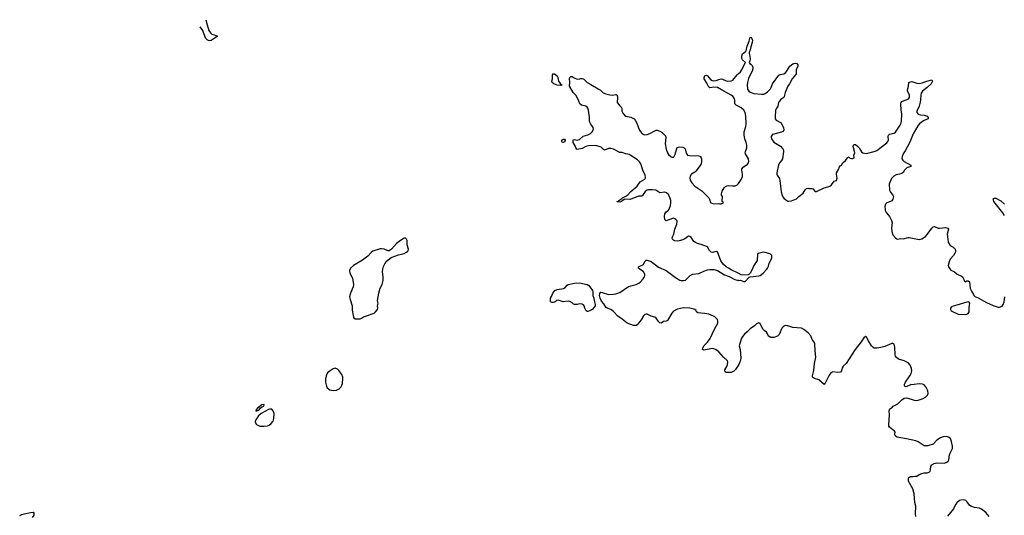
# Model space of a CAD drawing. Header units: inches. Extents: x 1933542 to 2138349, y 524876 to 666658.
# Tile 23 of 81: x 1958537 to 1974246, y 578706 to 586611. Entities that reach past the tile are written whole.
import ezdxf

# ---------------------------------------------------------------- set-up
doc = ezdxf.new("R2010")
doc.units = ezdxf.units.IN
doc.header["$MEASUREMENT"] = 0
for name, color, linetype in [('B9557', 7, 'Continuous'), ('B9568', 7, 'Continuous'), ('B9577', 7, 'Continuous'), ('B9578', 7, 'Continuous')]:
    doc.layers.add(name, color=color, linetype=linetype)

msp = doc.modelspace()

# ---------------------------------------------------------------- linework, layer by layer
at = {"layer": 'B9557', "color": 6, "elevation": 300}
msp.add_lwpolyline([(1958537, 578703), (1958570, 578719), (1958610, 578730), (1958710, 578750), (1958750, 578754), (1958762, 578742), (1958761, 578710), (1958736, 578670)], dxfattribs=at)
at = {"layer": 'B9568', "color": 6, "elevation": 300}
for points in [[(1961509, 586611), (1961526, 586530), (1961557, 586437), (1961580, 586400), (1961601, 586381), (1961642, 586370), (1961691, 586349), (1961672, 586330), (1961590, 586279), (1961570, 586273), (1961550, 586279), (1961529, 586290), (1961509, 586310), (1961490, 586349), (1961457, 586437), (1961416, 586496), (1961416, 586497)], [(1970000, 582567), (1969890, 582619), (1969848, 582650), (1969810, 582669), (1969765, 582705), (1969725, 582765), (1969668, 582910), (1969650, 582915), (1969590, 582899), (1969570, 582905), (1969542, 582930), (1969509, 582990), (1969410, 583027), (1969350, 583042), (1969318, 583058), (1969295, 583075), (1969250, 583137), (1969230, 583152), (1969210, 583156), (1969190, 583150), (1969150, 583118), (1969119, 583101), (1969058, 583082), (1969030, 583080), (1968990, 583086), (1968970, 583095), (1968954, 583110), (1968949, 583130), (1968952, 583150), (1968972, 583190), (1968990, 583270), (1969019, 583350), (1969029, 583390), (1969022, 583410), (1969006, 583426), (1968990, 583437), (1968970, 583443), (1968950, 583441), (1968850, 583405), (1968830, 583424), (1968825, 583470), (1968830, 583514), (1968850, 583548), (1968881, 583570), (1968897, 583590), (1968920, 583650), (1968928, 583690), (1968924, 583730), (1968903, 583790), (1968881, 583830), (1968859, 583850), (1968830, 583861), (1968750, 583852), (1968689, 583890), (1968630, 583898), (1968570, 583896), (1968546, 583890), (1968515, 583870), (1968475, 583805), (1968463, 583797), (1968410, 583796), (1968348, 583770), (1968270, 583746), (1968193, 583747), (1968179, 583741), (1968138, 583710), (1968110, 583699), (1968070, 583706), (1968068, 583710), (1968085, 583715), (1968095, 583730), (1968143, 583757), (1968153, 583770), (1968210, 583796), (1968241, 583819), (1968288, 583870), (1968390, 583958), (1968434, 584026), (1968510, 584069), (1968520, 584090), (1968516, 584130), (1968478, 584210), (1968445, 584310), (1968426, 584346), (1968395, 584375), (1968261, 584461), (1968210, 584471), (1968150, 584493), (1968110, 584494), (1968010, 584544), (1967970, 584555), (1967930, 584555), (1967870, 584532), (1967850, 584542), (1967816, 584576), (1967730, 584606), (1967610, 584599), (1967572, 584588), (1967510, 584559), (1967430, 584543), (1967410, 584565), (1967399, 584599), (1967370, 584655), (1967366, 584670), (1967370, 584693), (1967390, 584701), (1967430, 584692), (1967470, 584698), (1967526, 584754), (1967604, 584776), (1967643, 584797), (1967677, 584830), (1967692, 584870), (1967688, 584890), (1967678, 584910), (1967650, 584947), (1967630, 584990), (1967630, 585050), (1967612, 585170), (1967601, 585201), (1967590, 585217), (1967570, 585233), (1967499, 585250), (1967476, 585270), (1967456, 585310), (1967443, 585350), (1967412, 585410), (1967368, 585448), (1967310, 585550), (1967314, 585610), (1967310, 585674), (1967313, 585690), (1967330, 585707), (1967350, 585703), (1967383, 585683), (1967430, 585665), (1967472, 585668), (1967490, 585674), (1967510, 585674), (1967530, 585667), (1967590, 585611), (1967650, 585580), (1967768, 585510), (1967805, 585485), (1967846, 585446), (1967890, 585427), (1967952, 585412), (1967991, 585409), (1968050, 585418), (1968070, 585410), (1968077, 585370), (1968071, 585290), (1968110, 585239), (1968139, 585210), (1968146, 585190), (1968146, 585150), (1968160, 585120), (1968187, 585090), (1968210, 585075), (1968290, 585059), (1968339, 585030), (1968356, 585010), (1968379, 584970), (1968428, 584848), (1968450, 584813), (1968470, 584790), (1968510, 584776), (1968550, 584778), (1968590, 584794), (1968670, 584841), (1968690, 584848), (1968710, 584847), (1968751, 584831), (1968790, 584810), (1968822, 584782), (1968838, 584758), (1968847, 584730), (1968836, 584630), (1968850, 584546), (1968870, 584490), (1968890, 584463), (1968930, 584426), (1968950, 584417), (1968970, 584420), (1968978, 584430), (1968991, 584450), (1969021, 584559), (1969029, 584571), (1969041, 584579), (1969070, 584585), (1969119, 584579), (1969139, 584570), (1969152, 584550), (1969170, 584485), (1969193, 584453), (1969226, 584446), (1969370, 584438), (1969392, 584432), (1969409, 584409), (1969415, 584390), (1969416, 584350), (1969408, 584310), (1969378, 584262), (1969326, 584194), (1969310, 584181), (1969254, 584150), (1969243, 584137), (1969232, 584110), (1969230, 584090), (1969236, 584050), (1969260, 584010), (1969310, 583954), (1969420, 583880), (1969476, 583830), (1969530, 583771), (1969541, 583750), (1969556, 583696), (1969562, 583690), (1969610, 583676), (1969690, 583678), (1969710, 583672), (1969727, 583673), (1969766, 583690), (1969762, 583702), (1969746, 583710), (1969748, 583790), (1969735, 583810), (1969735, 583835), (1969746, 583874), (1969778, 583930), (1969797, 583950), (1969819, 583962), (1969850, 583966), (1969910, 583960), (1969950, 583963), (1969982, 583978), (1970000, 583994)], [(1970000, 585232), (1969966, 585250), (1969946, 585270), (1969947, 585330), (1969942, 585350), (1969913, 585390), (1969886, 585410), (1969770, 585470), (1969670, 585531), (1969610, 585536), (1969550, 585527), (1969533, 585533), (1969500, 585600), (1969467, 585650), (1969457, 585670), (1969455, 585690), (1969470, 585722), (1969490, 585725), (1969510, 585716), (1969560, 585660), (1969584, 585644), (1969610, 585635), (1969650, 585639), (1969690, 585659), (1969730, 585667), (1969750, 585664), (1969810, 585635), (1969830, 585631), (1969886, 585634), (1969914, 585646), (1969982, 585730), (1970000, 585747)], [(1970000, 581095), (1969956, 581030), (1969930, 581004), (1969886, 580986), (1969823, 580983), (1969806, 580986), (1969795, 580995), (1969789, 581009), (1969789, 581029), (1969819, 581081), (1969830, 581110), (1969836, 581150), (1969830, 581170), (1969764, 581230), (1969690, 581315), (1969647, 581347), (1969610, 581362), (1969590, 581365), (1969450, 581342), (1969430, 581350), (1969434, 581370), (1969453, 581410), (1969511, 581469), (1969554, 581526), (1969615, 581665), (1969675, 581770), (1969678, 581810), (1969669, 581830), (1969630, 581870), (1969605, 581885), (1969530, 581913), (1969470, 581924), (1969354, 581934), (1969336, 581950), (1969330, 581974), (1969310, 581990), (1969294, 581994), (1969230, 582010), (1969126, 582014), (1969030, 581992), (1968970, 581960), (1968941, 581930), (1968870, 581813), (1968850, 581804), (1968810, 581799), (1968770, 581773), (1968750, 581778), (1968730, 581797), (1968690, 581850), (1968670, 581865), (1968610, 581881), (1968550, 581915), (1968530, 581915), (1968510, 581909), (1968491, 581889), (1968450, 581823), (1968390, 581746), (1968370, 581733), (1968330, 581732), (1968230, 581770), (1968150, 581836), (1968081, 581881), (1968010, 581959), (1967970, 581989), (1967910, 582011), (1967890, 582028), (1967858, 582078), (1967821, 582121), (1967797, 582170), (1967790, 582210), (1967794, 582246), (1967801, 582259), (1967810, 582264), (1967830, 582260), (1967930, 582230), (1968010, 582232), (1968050, 582239), (1968110, 582261), (1968250, 582355), (1968288, 582368), (1968370, 582386), (1968413, 582407), (1968442, 582430), (1968484, 582476), (1968505, 582510), (1968511, 582530), (1968511, 582550), (1968489, 582590), (1968432, 582630), (1968412, 582650), (1968409, 582670), (1968490, 582708), (1968510, 582753), (1968530, 582775), (1968550, 582776), (1968612, 582752), (1968730, 582665), (1968850, 582612), (1969000, 582500), (1969070, 582459), (1969090, 582452), (1969130, 582449), (1969162, 582458), (1969234, 582530), (1969270, 582550), (1969370, 582561), (1969450, 582601), (1969510, 582622), (1969550, 582628), (1969610, 582628), (1969672, 582612), (1969783, 582543), (1969856, 582516), (1969945, 582470), (1969990, 582456), (1970000, 582455)]]:
    msp.add_lwpolyline(points, dxfattribs=at)
at = {"layer": 'B9568', "color": 6}
for points, elevation in [([(1967170, 585563), (1967110, 585566), (1967057, 585590), (1967035, 585610), (1967029, 585630), (1967037, 585670), (1967036, 585710), (1967039, 585730), (1967050, 585746), (1967071, 585750), (1967119, 585710), (1967136, 585630), (1967147, 585607), (1967165, 585585), (1967190, 585569)], 300), ([(1967210, 584654), (1967190, 584658), (1967184, 584670), (1967184, 584690), (1967210, 584706), (1967230, 584706), (1967238, 584690), (1967230, 584659)], 300), ([(1964690, 583126), (1964670, 583126), (1964659, 583121), (1964590, 583076), (1964550, 583042), (1964470, 582953), (1964430, 582925), (1964410, 582923), (1964353, 582950), (1964310, 582956), (1964286, 582954), (1964170, 582919), (1964142, 582898), (1964090, 582841), (1964006, 582774), (1963863, 582690), (1963814, 582646), (1963801, 582610), (1963805, 582570), (1963845, 582490), (1963861, 582390), (1963856, 582350), (1963813, 582250), (1963801, 582190), (1963807, 582150), (1963840, 582050), (1963843, 581977), (1963855, 581895), (1963870, 581855), (1963890, 581842), (1963970, 581840), (1963990, 581848), (1964023, 581870), (1964070, 581890), (1964190, 581930), (1964216, 581950), (1964246, 581990), (1964250, 582010), (1964246, 582050), (1964256, 582090), (1964248, 582130), (1964267, 582250), (1964290, 582330), (1964320, 582390), (1964336, 582450), (1964336, 582510), (1964327, 582590), (1964331, 582630), (1964344, 582676), (1964362, 582718), (1964386, 582754), (1964417, 582783), (1964464, 582816), (1964580, 582860), (1964631, 582869), (1964670, 582883), (1964710, 582903), (1964730, 582921), (1964736, 582930), (1964738, 582950), (1964721, 583021), (1964718, 583090), (1964710, 583109)], 400), ([(1967599, 581959), (1967590, 581959), (1967577, 581970), (1967553, 582010), (1967545, 582045), (1967530, 582061), (1967510, 582073), (1967470, 582081), (1967430, 582070), (1967390, 582067), (1967373, 582073), (1967354, 582095), (1967316, 582116), (1967290, 582120), (1967210, 582112), (1967130, 582139), (1967106, 582134), (1967082, 582110), (1967070, 582105), (1967050, 582099), (1967030, 582099), (1967008, 582110), (1967006, 582170), (1967023, 582197), (1967044, 582250), (1967073, 582290), (1967110, 582306), (1967215, 582325), (1967239, 582341), (1967270, 582375), (1967290, 582385), (1967390, 582408), (1967470, 582414), (1967590, 582390), (1967619, 582370), (1967676, 582290), (1967682, 582270), (1967682, 582210), (1967696, 582170), (1967700, 582130), (1967716, 582070), (1967716, 582050), (1967710, 582030), (1967670, 581990), (1967630, 581966)], 300), ([(1963570, 581052), (1963539, 581041), (1963490, 581012), (1963450, 580977), (1963428, 580930), (1963418, 580882), (1963414, 580830), (1963430, 580765), (1963442, 580742), (1963462, 580722), (1963487, 580707), (1963510, 580701), (1963550, 580698), (1963590, 580704), (1963636, 580724), (1963666, 580754), (1963687, 580810), (1963694, 580890), (1963691, 580910), (1963675, 580950), (1963630, 581016), (1963610, 581036)], 400), ([(1962430, 580474), (1962402, 580470), (1962330, 580417), (1962311, 580390), (1962306, 580370), (1962310, 580367), (1962324, 580376), (1962350, 580383), (1962359, 580390), (1962379, 580421), (1962403, 580437), (1962430, 580448), (1962435, 580470)], 400), ([(1962530, 580399), (1962507, 580393), (1962390, 580328), (1962349, 580291), (1962302, 580230), (1962296, 580210), (1962296, 580190), (1962313, 580153), (1962370, 580129), (1962430, 580127), (1962490, 580135), (1962516, 580144), (1962548, 580170), (1962579, 580210), (1962592, 580250), (1962595, 580330), (1962578, 580378), (1962558, 580398)], 400)]:
    msp.add_lwpolyline(points, close=True, dxfattribs=dict(at, elevation=elevation))
at = {"layer": 'B9577', "color": 6, "elevation": 300}
for points in [[(1972833, 578687), (1972828, 578730), (1972837, 578850), (1972820, 578910), (1972810, 579050), (1972786, 579130), (1972719, 579250), (1972716, 579290), (1972725, 579310), (1972750, 579327), (1972790, 579324), (1972830, 579328), (1972850, 579333), (1972890, 579358), (1972930, 579374), (1972970, 579383), (1973015, 579385), (1973046, 579394), (1973061, 579410), (1973070, 579430), (1973075, 579490), (1973090, 579510), (1973128, 579532), (1973170, 579543), (1973290, 579540), (1973330, 579553), (1973350, 579570), (1973362, 579590), (1973374, 579670), (1973383, 579697), (1973419, 579770), (1973420, 579810), (1973406, 579886), (1973390, 579929), (1973369, 579949), (1973330, 579961), (1973270, 579956), (1973230, 579944), (1973170, 579903), (1973110, 579841), (1973024, 579816), (1972970, 579816), (1972933, 579833), (1972870, 579879), (1972834, 579894), (1972688, 579928), (1972565, 579945), (1972535, 579955), (1972512, 579970), (1972501, 579990), (1972502, 580000)], [(1974006, 578686), (1973950, 578750), (1973883, 578803), (1973850, 578822), (1973770, 578830), (1973710, 578850), (1973690, 578870), (1973649, 578929), (1973630, 578944), (1973592, 578952), (1973550, 578949), (1973530, 578940), (1973490, 578906), (1973470, 578877), (1973436, 578810), (1973341, 578690)]]:
    msp.add_lwpolyline(points, dxfattribs=at)
at = {"layer": 'B9578', "color": 6, "elevation": 300}
for points in [[(1970000, 585747), (1970038, 585782), (1970055, 585805), (1970116, 585930), (1970069, 585969), (1970060, 585990), (1970057, 586030), (1970070, 586065), (1970118, 586102), (1970126, 586114), (1970142, 586190), (1970174, 586270), (1970190, 586331), (1970210, 586326), (1970228, 586288), (1970225, 586250), (1970201, 586179), (1970193, 586130), (1970174, 586090), (1970174, 586070), (1970188, 586030), (1970192, 585988), (1970185, 585955), (1970173, 585930), (1970187, 585910), (1970210, 585897), (1970223, 585883), (1970234, 585854), (1970236, 585830), (1970225, 585790), (1970189, 585731), (1970165, 585675), (1970147, 585610), (1970142, 585570), (1970150, 585505), (1970169, 585470), (1970190, 585453), (1970250, 585435), (1970370, 585422), (1970410, 585423), (1970430, 585432), (1970470, 585463), (1970514, 585510), (1970528, 585530), (1970550, 585590), (1970650, 585725), (1970670, 585738), (1970726, 585750), (1970754, 585766), (1970773, 585787), (1970824, 585870), (1970870, 585906), (1970890, 585915), (1970916, 585916), (1970935, 585910), (1970954, 585890), (1970952, 585870), (1970927, 585810), (1970928, 585750), (1970917, 585730), (1970864, 585670), (1970821, 585590), (1970790, 585550), (1970748, 585452), (1970735, 585385), (1970726, 585370), (1970683, 585337), (1970658, 585310), (1970646, 585290), (1970632, 585230), (1970605, 585190), (1970598, 585170), (1970589, 585069), (1970590, 585030), (1970607, 585007), (1970675, 584970), (1970693, 584950), (1970723, 584890), (1970728, 584850), (1970714, 584830), (1970690, 584817), (1970550, 584780), (1970526, 584750), (1970524, 584730), (1970530, 584710), (1970570, 584658), (1970673, 584593), (1970712, 584552), (1970722, 584530), (1970723, 584510), (1970707, 584393), (1970692, 584368), (1970664, 584336), (1970642, 584298), (1970615, 584170), (1970615, 584150), (1970620, 584130), (1970657, 584077), (1970666, 584046), (1970686, 583866), (1970700, 583810), (1970710, 583786), (1970726, 583766), (1970758, 583738), (1970790, 583718), (1970810, 583715), (1970850, 583722), (1970930, 583753), (1970970, 583791), (1971037, 583843), (1971070, 583898), (1971090, 583918), (1971110, 583925), (1971130, 583918), (1971177, 583917), (1971190, 583912), (1971230, 583872), (1971250, 583872), (1971370, 583931), (1971430, 583943), (1971463, 583957), (1971490, 583978), (1971530, 584036), (1971570, 584045), (1971577, 584083), (1971568, 584150), (1971570, 584170), (1971599, 584221), (1971615, 584265), (1971630, 584282), (1971649, 584291), (1971669, 584330), (1971713, 584367), (1971750, 584414), (1971770, 584422), (1971783, 584403), (1971810, 584397), (1971830, 584397), (1971851, 584409), (1971847, 584450), (1971859, 584490), (1971858, 584510), (1971837, 584590), (1971841, 584610), (1971850, 584622), (1971870, 584622), (1971911, 584591), (1971930, 584570), (1971950, 584531), (1971970, 584503), (1971991, 584490), (1972050, 584477), (1972170, 584509), (1972210, 584525), (1972370, 584645), (1972390, 584670), (1972397, 584690), (1972394, 584750), (1972400, 584770), (1972417, 584783), (1972490, 584804), (1972510, 584817), (1972587, 584930), (1972596, 584950), (1972608, 584992), (1972609, 585109), (1972599, 585170), (1972593, 585270), (1972599, 585290), (1972613, 585307), (1972650, 585325), (1972710, 585345), (1972731, 585370), (1972736, 585390), (1972732, 585412), (1972701, 585470), (1972699, 585490), (1972716, 585550), (1972724, 585610), (1972750, 585622), (1972770, 585623), (1972850, 585598), (1972890, 585594), (1972936, 585604), (1973010, 585630), (1973091, 585651), (1973101, 585630), (1973079, 585590), (1973018, 585530), (1972943, 585470), (1972920, 585440), (1972913, 585410), (1972911, 585331), (1972906, 585294), (1972886, 585234), (1972849, 585150), (1972850, 585130), (1972870, 585107), (1972910, 585093), (1972968, 585088), (1972998, 585078), (1973013, 585070), (1973033, 585050), (1973031, 585030), (1972970, 585004), (1972923, 584977), (1972891, 584949), (1972864, 584916), (1972790, 584793), (1972741, 584659), (1972663, 584517), (1972630, 584470), (1972614, 584430), (1972612, 584390), (1972626, 584370), (1972650, 584350), (1972753, 584290), (1972755, 584270), (1972690, 584246), (1972654, 584210), (1972630, 584172), (1972610, 584159), (1972573, 584147), (1972521, 584139), (1972482, 584118), (1972444, 584076), (1972410, 583990), (1972415, 583890), (1972430, 583858), (1972470, 583810), (1972476, 583790), (1972474, 583770), (1972469, 583750), (1972450, 583724), (1972430, 583710), (1972374, 583690), (1972353, 583670), (1972342, 583630), (1972343, 583590), (1972346, 583570), (1972364, 583530), (1972416, 583470), (1972447, 583410), (1972455, 583370), (1972445, 583290), (1972450, 583231), (1972470, 583181), (1972510, 583131), (1972530, 583118), (1972550, 583113), (1972590, 583121), (1972630, 583116), (1972710, 583138), (1972730, 583138), (1972890, 583107), (1972930, 583116), (1972990, 583154), (1973017, 583183), (1973090, 583287), (1973110, 583308), (1973130, 583313), (1973190, 583288), (1973210, 583284), (1973310, 583295), (1973347, 583287), (1973357, 583270), (1973337, 583190), (1973347, 583110), (1973348, 583070), (1973354, 583050), (1973383, 583010), (1973430, 582981), (1973464, 582950), (1973470, 582930), (1973468, 582910), (1973459, 582890), (1973434, 582850), (1973384, 582790), (1973364, 582750), (1973351, 582690), (1973354, 582670), (1973376, 582636), (1973395, 582615), (1973450, 582590), (1973493, 582553), (1973562, 582522), (1973582, 582502), (1973610, 582441), (1973630, 582431), (1973650, 582446), (1973670, 582447), (1973690, 582431), (1973703, 582323), (1973722, 582282), (1973755, 582230), (1973761, 582210), (1973774, 582194), (1973830, 582173), (1973961, 582101), (1974070, 582053), (1974150, 582028), (1974172, 582028), (1974210, 582044), (1974230, 582067), (1974246, 582110), (1974256, 582190)], [(1970000, 583994), (1970003, 583997), (1970050, 584062), (1970071, 584110), (1970071, 584150), (1970057, 584210), (1970059, 584230), (1970080, 584260), (1970150, 584309), (1970164, 584330), (1970170, 584350), (1970164, 584390), (1970119, 584470), (1970114, 584490), (1970116, 584510), (1970138, 584570), (1970138, 584610), (1970128, 584650), (1970104, 584710), (1970094, 584770), (1970096, 584824), (1970123, 584910), (1970129, 584950), (1970123, 585070), (1970110, 585130), (1970090, 585170), (1970047, 585207), (1970000, 585232)], [(1974250, 583490), (1974225, 583530), (1974081, 583710), (1974070, 583752), (1974090, 583765), (1974110, 583763), (1974190, 583721), (1974250, 583669)], [(1970000, 582455), (1970010, 582454), (1970030, 582459), (1970090, 582438), (1970110, 582438), (1970174, 582506), (1970189, 582511), (1970330, 582525), (1970350, 582532), (1970398, 582570), (1970456, 582630), (1970469, 582650), (1970482, 582678), (1970496, 582730), (1970537, 582810), (1970538, 582850), (1970516, 582870), (1970490, 582883), (1970430, 582900), (1970410, 582903), (1970382, 582898), (1970320, 582880), (1970308, 582870), (1970301, 582770), (1970248, 582690), (1970213, 582607), (1970191, 582569), (1970170, 582548), (1970157, 582543), (1970070, 582539), (1970050, 582544), (1970000, 582567)], [(1972502, 580000), (1972504, 580030), (1972495, 580050), (1972414, 580114), (1972406, 580130), (1972404, 580150), (1972417, 580310), (1972409, 580370), (1972413, 580387), (1972430, 580410), (1972450, 580423), (1972473, 580447), (1972550, 580483), (1972610, 580550), (1972650, 580573), (1972690, 580579), (1972810, 580543), (1972850, 580539), (1972870, 580542), (1972950, 580570), (1972990, 580590), (1973019, 580621), (1973031, 580650), (1973025, 580690), (1972994, 580754), (1972966, 580786), (1972939, 580799), (1972890, 580804), (1972810, 580790), (1972750, 580786), (1972690, 580761), (1972670, 580758), (1972656, 580770), (1972655, 580790), (1972669, 580830), (1972739, 580930), (1972761, 580970), (1972772, 581010), (1972768, 581050), (1972742, 581102), (1972710, 581138), (1972650, 581169), (1972559, 581199), (1972524, 581224), (1972510, 581247), (1972506, 581266), (1972502, 581390), (1972490, 581434), (1972470, 581445), (1972450, 581444), (1972340, 581400), (1972278, 581382), (1972210, 581372), (1972170, 581374), (1972150, 581386), (1972128, 581408), (1972078, 581490), (1972050, 581549), (1972030, 581557), (1972004, 581536), (1971965, 581475), (1971868, 581350), (1971721, 581130), (1971675, 581085), (1971659, 581061), (1971646, 581010), (1971631, 580990), (1971590, 580983), (1971510, 580992), (1971481, 580980), (1971450, 580942), (1971390, 580815), (1971370, 580794), (1971287, 580867), (1971217, 580890), (1971186, 580910), (1971184, 580930), (1971205, 581015), (1971220, 581130), (1971241, 581230), (1971226, 581330), (1971222, 581442), (1971213, 581470), (1971182, 581510), (1971158, 581570), (1971116, 581616), (1971048, 581668), (1971010, 581690), (1970870, 581703), (1970790, 581730), (1970750, 581732), (1970730, 581725), (1970697, 581690), (1970652, 581590), (1970630, 581564), (1970570, 581544), (1970523, 581543), (1970496, 581556), (1970485, 581565), (1970470, 581599), (1970450, 581626), (1970413, 581653), (1970396, 581676), (1970350, 581765), (1970330, 581775), (1970290, 581758), (1970261, 581730), (1970190, 581682), (1970141, 581630), (1970102, 581598), (1970075, 581565), (1970055, 581530), (1970021, 581430), (1970018, 581410), (1970030, 581350), (1970040, 581210), (1970037, 581183), (1970023, 581137), (1970010, 581109), (1970000, 581095)]]:
    msp.add_lwpolyline(points, dxfattribs=at)
msp.add_lwpolyline([(1973670, 582109), (1973650, 582107), (1973490, 582056), (1973430, 582042), (1973406, 582030), (1973387, 582010), (1973387, 581990), (1973399, 581970), (1973429, 581949), (1973490, 581923), (1973510, 581917), (1973629, 581911), (1973650, 581914), (1973670, 581927), (1973683, 581950), (1973687, 581970), (1973685, 582015), (1973697, 582090), (1973685, 582105)], close=True, dxfattribs=at)

doc.saveas('drawing.dxf')
